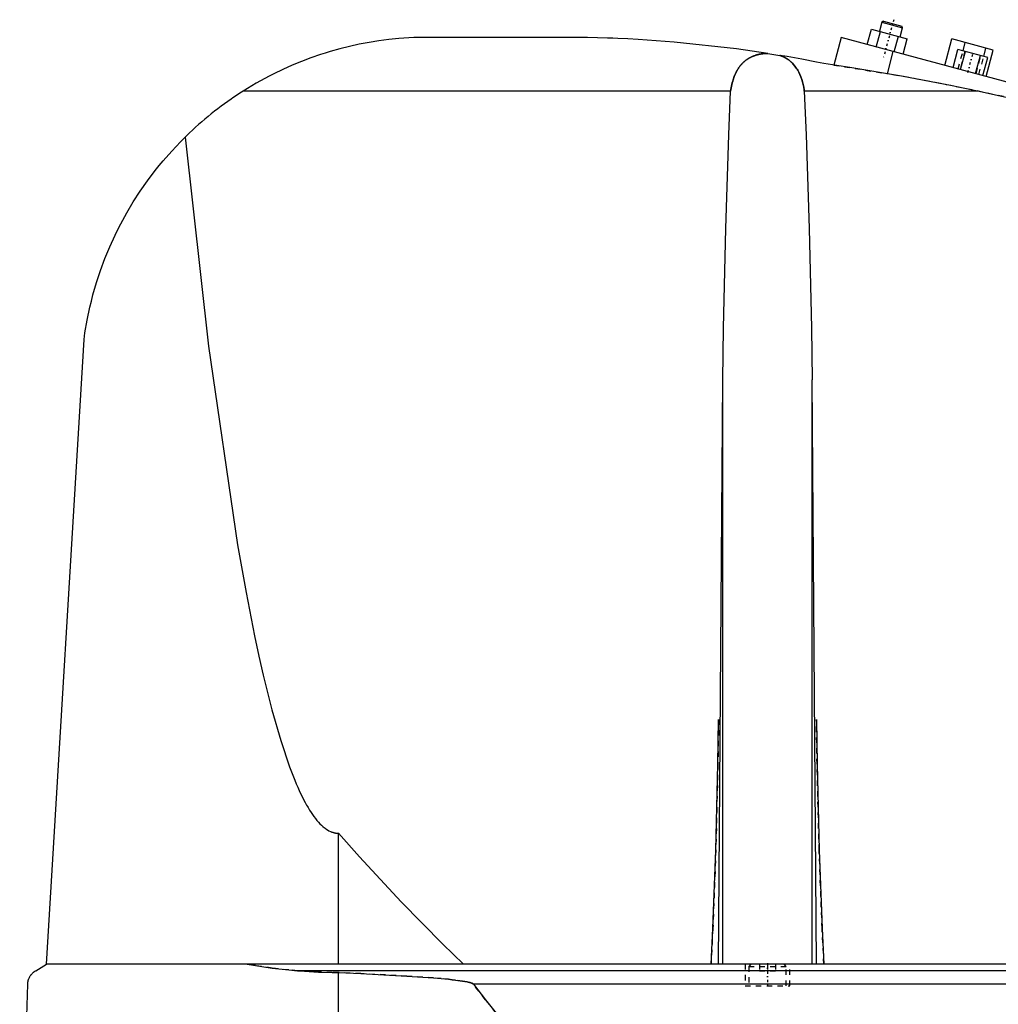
# Model space of a CAD drawing. Extents: x -168 to 502, y -1 to 861.
# Tile 6 of 7: x 100 to 283, y 446 to 630. Entities that reach past the tile are written whole.
import ezdxf

# ---------------------------------------------------------------- set-up
doc = ezdxf.new("R2010")
doc.units = 0
doc.linetypes.add('CENTER', pattern=[1.5, 0.45, -0.5, 0.05, -0.5])
doc.linetypes.add('DASHED', pattern=[2, 1, -1])
for name, color, linetype in [('AM_0', 7, 'CONTINUOUS'), ('AM_3', 7, 'DASHED'), ('AM_7', 7, 'CENTER')]:
    doc.layers.add(name, color=color, linetype=linetype)

msp = doc.modelspace()

# ---------------------------------------------------------------- linework, layer by layer
at = {"layer": 'AM_0', "color": 7, "linetype": 'CONTINUOUS'}
for p, q in [((261.34, 629.35), (260.89, 627.66)), ((261.65, 629.53), (261.34, 629.35)), ((261.34, 629.35), (265.21, 628.32)), ((261.65, 629.53), (265.03, 628.62)), ((265.21, 628.32), (265.03, 628.62)), ((258.61, 625.17), (259.39, 628.06)), ((259.39, 628.06), (266.08, 626.27)), ((260.29, 624.72), (261.06, 627.62)), ((263.63, 623.82), (264.41, 626.72)), ((264.75, 626.63), (265.21, 628.32)), ((205.5, 626.5), (174, 626.5)), ((253.75, 626.47), (252.38, 621.36)), ((360, 598), (253.75, 626.47)), ((265.3, 623.37), (266.08, 626.27)), ((273.07, 621.29), (274.39, 626.22)), ((282.11, 624.15), (274.39, 626.22)), ((276.48, 624), (276.89, 625.55)), ((240.04, 623.52), (242.28, 623.16)), ((263.41, 623.88), (262.3, 619.74)), ((274.62, 620.88), (275.53, 624.26)), ((281.11, 622.76), (275.53, 624.26)), ((276.02, 620.5), (276.93, 623.88)), ((278.81, 619.76), (279.71, 623.14)), ((280.34, 622.97), (280.76, 624.51)), ((280.79, 619.22), (282.11, 624.15)), ((280.2, 619.38), (281.11, 622.76)), ((233.13, 616.5), (142.19, 616.5)), ((279.16, 616.5), (246.87, 616.5)), ((105.5, 453.55), (112.5, 570.12)), ((230.88, 453.55), (231.67, 562.62)), ((231.67, 453.55), (231.67, 562.62)), ((249.12, 453.55), (248.33, 562.62)), ((248.33, 453.55), (248.33, 562.62)), ((160, 453.55), (160, 477.99)), ((103.5, 452.35), (105.5, 453.55)), ((497, 453.55), (105.5, 453.55)), ((362.76, 452.35), (152.3, 452.35)), ((160, 393), (160, 451.99)), ((100.5, 393), (102, 449.85)), ((331.04, 449.85), (185.14, 449.85))]:
    msp.add_line(p, q, dxfattribs=at)
for points in [[(174, 626.5, 0), (173.07, 626.45, 0), (171.22, 626.31, 0), (169.37, 626.12, 0), (168.44, 626.01, 0), (167.52, 625.88, 0), (165.68, 625.58, 0), (163.84, 625.23, 0), (162.01, 624.83, 0), (160.2, 624.37, 0), (158.39, 623.86, 0), (157.49, 623.59, 0), (156.6, 623.3, 0), (154.82, 622.69, 0), (153.05, 622.02, 0), (151.31, 621.3, 0), (149.59, 620.54, 0), (147.9, 619.72, 0), (147.06, 619.29, 0), (146.23, 618.86, 0), (144.59, 617.95, 0), (142.98, 616.99, 0), (142.19, 616.5, 0)], [(240.04, 623.52, 0), (234.21, 624.36, 0), (222.58, 625.63, 0), (215.86, 626.11, 0), (213.96, 626.22, 0), (212.06, 626.3, 0), (211.12, 626.34, 0), (210.18, 626.38, 0), (208.3, 626.44, 0), (206.43, 626.48, 0), (205.5, 626.5, 0)], [(233.13, 616.5, 0), (233.17, 616.81, 0), (233.29, 617.42, 0), (233.43, 618.03, 0), (233.51, 618.33, 0), (233.6, 618.62, 0), (233.8, 619.2, 0), (233.93, 619.52, 0), (233.97, 619.61, 0), (234.01, 619.71, 0), (234.03, 619.75, 0), (234.05, 619.8, 0), (234.09, 619.88, 0), (234.13, 619.97, 0), (234.18, 620.06, 0), (234.22, 620.15, 0), (234.27, 620.23, 0), (234.29, 620.28, 0), (234.32, 620.32, 0), (234.37, 620.4, 0), (234.42, 620.49, 0), (234.47, 620.57, 0), (234.52, 620.65, 0), (234.57, 620.73, 0), (234.6, 620.77, 0), (234.62, 620.81, 0), (234.68, 620.89, 0), (234.73, 620.97, 0), (234.79, 621.05, 0), (234.85, 621.12, 0), (234.91, 621.2, 0), (234.93, 621.24, 0), (234.96, 621.27, 0), (235.03, 621.35, 0), (235.09, 621.42, 0), (235.12, 621.45, 0), (235.15, 621.49, 0), (235.21, 621.56, 0), (235.28, 621.63, 0), (235.31, 621.66, 0), (235.34, 621.7, 0), (235.41, 621.76, 0), (235.48, 621.83, 0), (235.55, 621.89, 0), (235.62, 621.96, 0), (235.69, 622.02, 0), (235.73, 622.05, 0), (235.76, 622.08, 0), (235.84, 622.14, 0), (235.91, 622.2, 0), (235.99, 622.26, 0), (236.06, 622.31, 0), (236.14, 622.37, 0), (236.18, 622.39, 0), (236.22, 622.42, 0), (236.3, 622.47, 0), (236.38, 622.53, 0), (236.46, 622.58, 0), (236.54, 622.63, 0), (236.63, 622.68, 0), (236.67, 622.7, 0), (236.72, 622.72, 0), (236.81, 622.77, 0), (236.9, 622.82, 0), (236.99, 622.86, 0), (237.08, 622.91, 0), (237.18, 622.95, 0), (237.22, 622.97, 0), (237.27, 622.99, 0), (237.37, 623.03, 0), (237.47, 623.07, 0), (237.57, 623.1, 0), (237.67, 623.14, 0), (237.77, 623.17, 0), (237.82, 623.19, 0), (237.87, 623.21, 0), (237.97, 623.24, 0), (238.08, 623.27, 0), (238.13, 623.28, 0), (238.18, 623.29, 0), (238.29, 623.32, 0), (238.39, 623.34, 0), (238.45, 623.36, 0), (238.5, 623.37, 0), (238.6, 623.39, 0), (238.71, 623.41, 0), (238.82, 623.43, 0), (238.93, 623.44, 0), (239.03, 623.46, 0), (239.09, 623.46, 0), (239.14, 623.47, 0), (239.25, 623.48, 0), (239.35, 623.49, 0), (239.46, 623.5, 0), (239.57, 623.51, 0), (239.67, 623.51, 0), (239.72, 623.51, 0), (239.78, 623.52, 0), (239.88, 623.52, 0), (239.98, 623.52, 0), (240.04, 623.52, 0)], [(250.5, 621.65, 0), (249.14, 621.92, 0), (246.4, 622.44, 0), (243.66, 622.92, 0), (242.28, 623.16, 0)], [(242.28, 623.16, 0), (242.32, 623.14, 0), (242.4, 623.11, 0), (242.48, 623.09, 0), (242.52, 623.07, 0), (242.56, 623.06, 0), (242.64, 623.03, 0), (242.72, 622.99, 0), (242.79, 622.96, 0), (242.87, 622.93, 0), (242.94, 622.89, 0), (242.98, 622.88, 0), (243.02, 622.86, 0), (243.09, 622.82, 0), (243.16, 622.79, 0), (243.24, 622.75, 0), (243.31, 622.71, 0), (243.37, 622.67, 0), (243.41, 622.65, 0), (243.44, 622.63, 0), (243.51, 622.59, 0), (243.58, 622.55, 0), (243.61, 622.53, 0), (243.64, 622.51, 0), (243.71, 622.47, 0), (243.77, 622.43, 0), (243.8, 622.41, 0), (243.83, 622.39, 0), (243.89, 622.34, 0), (243.96, 622.3, 0), (244.02, 622.25, 0), (244.08, 622.21, 0), (244.14, 622.16, 0), (244.17, 622.14, 0), (244.19, 622.11, 0), (244.25, 622.07, 0), (244.31, 622.02, 0), (244.37, 621.97, 0), (244.42, 621.92, 0), (244.48, 621.87, 0), (244.51, 621.84, 0), (244.53, 621.82, 0), (244.59, 621.76, 0), (244.64, 621.71, 0), (244.82, 621.52, 0), (245.11, 621.17, 0), (245.38, 620.8, 0), (245.51, 620.61, 0), (245.63, 620.41, 0), (245.85, 620, 0), (246.05, 619.57, 0), (246.23, 619.13, 0), (246.39, 618.67, 0), (246.53, 618.2, 0), (246.59, 617.96, 0), (246.65, 617.72, 0), (246.75, 617.24, 0), (246.84, 616.75, 0), (246.87, 616.5, 0)], [(279.16, 616.5, 0), (274.48, 617.46, 0), (264.99, 619.26, 0), (255.36, 620.9, 0), (250.5, 621.65, 0)], [(142.19, 616.5, 0), (141.86, 616.29, 0), (141.22, 615.87, 0), (140.58, 615.45, 0), (140.26, 615.23, 0), (139.94, 615.01, 0), (139.31, 614.57, 0), (138.68, 614.12, 0), (138.06, 613.66, 0), (137.45, 613.2, 0), (136.84, 612.73, 0), (136.53, 612.49, 0), (136.23, 612.25, 0), (135.64, 611.76, 0), (135.04, 611.27, 0), (134.46, 610.77, 0), (133.88, 610.26, 0), (133.3, 609.75, 0), (133.02, 609.49, 0), (132.73, 609.23, 0), (132.17, 608.7, 0), (131.62, 608.16, 0), (131.34, 607.89, 0)], [(231.67, 562.62, 0), (231.81, 572.23, 0), (232.22, 590.84, 0), (232.79, 608.3, 0), (233.13, 616.5, 0)], [(246.87, 616.5, 0), (247.21, 608.3, 0), (247.78, 590.84, 0), (248.19, 572.23, 0), (248.33, 562.62, 0)], [(355.5, 594, 0), (343.04, 598.59, 0), (317.78, 606.77, 0), (292.11, 613.6, 0), (279.16, 616.5, 0)], [(112.5, 570.12, 0), (112.68, 571.35, 0), (113.09, 573.77, 0), (113.59, 576.15, 0), (113.87, 577.32, 0), (114.17, 578.48, 0), (114.84, 580.78, 0), (115.58, 583.04, 0), (116.41, 585.26, 0), (117.31, 587.44, 0), (118.29, 589.59, 0), (118.8, 590.65, 0), (119.34, 591.7, 0), (120.48, 593.78, 0), (121.68, 595.81, 0), (122.97, 597.8, 0), (124.33, 599.75, 0), (125.76, 601.65, 0), (126.51, 602.58, 0), (127.27, 603.5, 0), (128.85, 605.3, 0), (130.49, 607.04, 0), (131.34, 607.89, 0)], [(131.34, 607.89, 0), (135.75, 568.88, 0), (141.14, 531.79, 0), (142.72, 522.92, 0), (144.32, 514.82, 0), (145.13, 511.07, 0), (145.93, 507.52, 0), (147.56, 501.01, 0), (149.19, 495.3, 0), (150.84, 490.39, 0), (151.8, 487.91, 0), (152.08, 487.25, 0), (152.36, 486.61, 0), (152.49, 486.3, 0), (152.63, 486, 0), (152.91, 485.4, 0), (153.19, 484.84, 0), (153.46, 484.29, 0), (153.74, 483.76, 0), (154.02, 483.26, 0), (154.16, 483.02, 0), (154.29, 482.79, 0), (154.57, 482.33, 0), (154.85, 481.9, 0), (154.99, 481.69, 0), (155.13, 481.49, 0), (155.4, 481.1, 0), (155.68, 480.73, 0), (155.82, 480.56, 0), (155.96, 480.39, 0), (156.24, 480.07, 0), (156.52, 479.78, 0), (156.8, 479.5, 0), (157.07, 479.25, 0), (157.35, 479.02, 0), (157.49, 478.92, 0), (157.63, 478.82, 0), (157.91, 478.63, 0), (158.19, 478.47, 0), (158.47, 478.34, 0), (158.63, 478.27, 0), (158.68, 478.25, 0), (158.72, 478.23, 0), (158.75, 478.22, 0), (158.77, 478.22, 0), (158.82, 478.2, 0), (158.86, 478.18, 0), (158.91, 478.17, 0), (158.95, 478.15, 0), (159, 478.14, 0), (159.02, 478.13, 0), (159.05, 478.13, 0), (159.09, 478.11, 0), (159.14, 478.1, 0), (159.16, 478.1, 0), (159.19, 478.09, 0), (159.23, 478.08, 0), (159.28, 478.07, 0), (159.3, 478.06, 0), (159.33, 478.06, 0), (159.37, 478.05, 0), (159.42, 478.04, 0), (159.47, 478.03, 0), (159.51, 478.03, 0), (159.56, 478.02, 0), (159.58, 478.02, 0), (159.6, 478.02, 0), (159.65, 478.01, 0), (159.7, 478.01, 0), (159.74, 478, 0), (159.79, 478, 0), (159.84, 478, 0), (159.86, 478, 0), (159.88, 477.99, 0), (159.93, 477.99, 0), (159.98, 477.99, 0), (160, 477.99, 0)], [(229.47, 453.55, 0), (229.81, 460.22, 0), (230.36, 474.87, 0), (230.75, 490.89, 0), (230.88, 499.25, 0)], [(249.12, 499.25, 0), (249.25, 490.89, 0), (249.64, 474.87, 0), (250.19, 460.22, 0), (250.53, 453.55, 0)], [(160, 477.99, 0), (163.89, 473.61, 0), (171.66, 465.22, 0), (179.43, 457.32, 0), (183.32, 453.55, 0)], [(102, 449.85, 0), (102, 449.85, 0), (102, 449.86, 0), (102, 449.87, 0), (102, 449.88, 0), (102, 449.88, 0), (102, 449.89, 0), (102, 449.9, 0), (102, 449.91, 0), (102, 449.92, 0), (102, 449.93, 0), (102, 449.93, 0), (102, 449.94, 0), (102, 449.95, 0), (102.01, 449.96, 0), (102.01, 449.97, 0), (102.01, 449.97, 0), (102.01, 449.98, 0), (102.01, 449.99, 0), (102.01, 449.99, 0), (102.01, 450, 0), (102.01, 450.01, 0), (102.01, 450.02, 0), (102.01, 450.04, 0), (102.02, 450.09, 0), (102.02, 450.15, 0), (102.03, 450.2, 0), (102.04, 450.24, 0), (102.05, 450.29, 0), (102.05, 450.31, 0), (102.06, 450.34, 0), (102.06, 450.38, 0), (102.07, 450.42, 0), (102.08, 450.46, 0), (102.09, 450.5, 0), (102.1, 450.53, 0), (102.11, 450.55, 0), (102.11, 450.57, 0), (102.12, 450.61, 0), (102.13, 450.64, 0), (102.14, 450.66, 0), (102.14, 450.67, 0), (102.16, 450.71, 0), (102.17, 450.74, 0), (102.17, 450.76, 0), (102.18, 450.77, 0), (102.19, 450.81, 0), (102.2, 450.84, 0), (102.25, 450.94, 0), (102.32, 451.11, 0), (102.4, 451.26, 0), (102.48, 451.39, 0), (102.57, 451.51, 0), (102.61, 451.56, 0), (102.65, 451.62, 0), (102.74, 451.72, 0), (102.83, 451.82, 0), (102.93, 451.92, 0), (103.02, 452.01, 0), (103.12, 452.09, 0), (103.18, 452.13, 0), (103.23, 452.17, 0), (103.33, 452.25, 0), (103.44, 452.32, 0), (103.5, 452.35, 0)], [(142.93, 453.55, 0), (144.47, 453.29, 0), (147.58, 452.84, 0), (150.72, 452.49, 0), (152.3, 452.35, 0)], [(152.3, 452.35, 0), (153.62, 452.25, 0), (156.22, 452.09, 0), (158.77, 452, 0), (160, 451.99, 0)], [(160, 451.99, 0), (164.12, 451.81, 0), (172.73, 451.35, 0), (177.71, 451, 0), (179.1, 450.88, 0), (180.47, 450.74, 0), (181.15, 450.67, 0), (181.81, 450.59, 0), (183.13, 450.41, 0), (183.95, 450.26, 0), (184.18, 450.21, 0), (184.41, 450.15, 0), (184.52, 450.12, 0), (184.63, 450.09, 0), (184.76, 450.05, 0), (184.79, 450.04, 0), (184.83, 450.02, 0), (184.84, 450.02, 0), (184.86, 450.01, 0), (184.9, 450, 0), (184.93, 449.98, 0), (184.96, 449.97, 0), (185, 449.95, 0), (185.03, 449.93, 0), (185.05, 449.92, 0), (185.07, 449.91, 0), (185.08, 449.9, 0), (185.09, 449.89, 0), (185.09, 449.89, 0), (185.1, 449.89, 0), (185.1, 449.89, 0), (185.11, 449.88, 0), (185.11, 449.88, 0), (185.12, 449.87, 0), (185.12, 449.87, 0), (185.12, 449.87, 0), (185.13, 449.86, 0), (185.13, 449.86, 0), (185.13, 449.86, 0), (185.14, 449.85, 0), (185.14, 449.85, 0)], [(185.14, 449.85, 0), (187.39, 446.93, 0), (191.88, 441.33, 0), (196.37, 436.03, 0), (198.61, 433.49, 0), (200.86, 431.03, 0), (205.35, 426.34, 0), (209.84, 421.96, 0), (214.33, 417.88, 0), (218.83, 414.11, 0), (223.32, 410.65, 0), (225.56, 409.03, 0), (227.81, 407.49, 0), (232.3, 404.64, 0), (236.8, 402.09, 0), (241.29, 399.85, 0), (245.78, 397.92, 0), (250.27, 396.29, 0), (252.52, 395.59, 0), (254.77, 394.97, 0), (259.26, 393.95, 0), (263.75, 393.24, 0), (266, 393, 0)]]:
    msp.add_polyline3d(points, dxfattribs=at)
at = {"layer": 'AM_3', "color": 6, "linetype": 'DASHED'}
for p, q in [((275.57, 620.62), (276.48, 624)), ((276.82, 623.91), (275.92, 620.53)), ((278.91, 619.73), (279.82, 623.11)), ((279.44, 619.59), (280.34, 622.97)), ((252.38, 621.36), (262.3, 619.74)), ((235.85, 453.55), (235.85, 449.55)), ((236.9, 453.55), (236.5, 453.15)), ((236.5, 453.15), (236.5, 449.55)), ((236.5, 453.15), (243.5, 453.15)), ((238.5, 453.55), (238.5, 452.3)), ((238.5, 452.3), (241.5, 452.3)), ((240, 453.55), (240, 452.3)), ((241.5, 453.55), (241.5, 452.3)), ((243.5, 453.15), (243.1, 453.55)), ((243.5, 449.55), (243.5, 453.15)), ((244.15, 449.55), (244.15, 453.55)), ((235.85, 449.55), (244.15, 449.55))]:
    msp.add_line(p, q, dxfattribs=at)
for points in [[(240.04, 623.52, 0), (239.98, 623.52, 0), (239.88, 623.52, 0), (239.78, 623.52, 0), (239.72, 623.51, 0), (239.67, 623.51, 0), (239.57, 623.51, 0), (239.46, 623.5, 0), (239.35, 623.49, 0), (239.25, 623.48, 0), (239.14, 623.47, 0), (239.09, 623.46, 0), (239.03, 623.46, 0), (238.93, 623.44, 0), (238.82, 623.43, 0), (238.71, 623.41, 0), (238.6, 623.39, 0), (238.5, 623.37, 0), (238.45, 623.36, 0), (238.39, 623.34, 0), (238.29, 623.32, 0), (238.18, 623.29, 0), (238.13, 623.28, 0), (238.08, 623.27, 0), (237.97, 623.24, 0), (237.87, 623.21, 0), (237.82, 623.19, 0), (237.77, 623.17, 0), (237.67, 623.14, 0), (237.57, 623.1, 0), (237.47, 623.07, 0), (237.37, 623.03, 0), (237.27, 622.99, 0), (237.22, 622.97, 0), (237.18, 622.95, 0), (237.08, 622.91, 0), (236.99, 622.86, 0), (236.9, 622.82, 0), (236.81, 622.77, 0), (236.72, 622.72, 0), (236.67, 622.7, 0), (236.63, 622.68, 0), (236.54, 622.63, 0), (236.46, 622.58, 0), (236.38, 622.53, 0), (236.3, 622.47, 0), (236.22, 622.42, 0), (236.18, 622.39, 0), (236.14, 622.37, 0), (236.06, 622.31, 0), (235.99, 622.26, 0), (235.91, 622.2, 0), (235.84, 622.14, 0), (235.76, 622.08, 0), (235.73, 622.05, 0), (235.69, 622.02, 0), (235.62, 621.96, 0), (235.55, 621.89, 0), (235.48, 621.83, 0), (235.41, 621.76, 0), (235.34, 621.7, 0), (235.31, 621.66, 0), (235.28, 621.63, 0), (235.21, 621.56, 0), (235.15, 621.49, 0), (235.12, 621.45, 0), (235.09, 621.42, 0), (235.03, 621.35, 0), (234.96, 621.27, 0), (234.93, 621.24, 0), (234.91, 621.2, 0), (234.85, 621.12, 0), (234.79, 621.05, 0), (234.73, 620.97, 0), (234.68, 620.89, 0), (234.62, 620.81, 0), (234.6, 620.77, 0), (234.57, 620.73, 0), (234.52, 620.65, 0), (234.47, 620.57, 0), (234.42, 620.49, 0), (234.37, 620.4, 0), (234.32, 620.32, 0), (234.29, 620.28, 0), (234.27, 620.23, 0), (234.22, 620.15, 0), (234.18, 620.06, 0), (234.13, 619.97, 0), (234.09, 619.88, 0), (234.05, 619.8, 0), (234.03, 619.75, 0), (234.01, 619.71, 0), (233.97, 619.61, 0), (233.93, 619.52, 0), (233.8, 619.2, 0), (233.6, 618.62, 0), (233.51, 618.33, 0), (233.43, 618.03, 0), (233.29, 617.42, 0), (233.17, 616.81, 0), (233.13, 616.5, 0)], [(246.87, 616.5, 0), (246.84, 616.75, 0), (246.75, 617.24, 0), (246.65, 617.72, 0), (246.59, 617.96, 0), (246.53, 618.2, 0), (246.39, 618.67, 0), (246.23, 619.13, 0), (246.05, 619.57, 0), (245.85, 620, 0), (245.63, 620.41, 0), (245.51, 620.61, 0), (245.38, 620.8, 0), (245.11, 621.17, 0), (244.82, 621.52, 0), (244.64, 621.71, 0), (244.59, 621.76, 0), (244.53, 621.82, 0), (244.51, 621.84, 0), (244.48, 621.87, 0), (244.42, 621.92, 0), (244.37, 621.97, 0), (244.31, 622.02, 0), (244.25, 622.07, 0), (244.19, 622.11, 0), (244.17, 622.14, 0), (244.14, 622.16, 0), (244.08, 622.21, 0), (244.02, 622.25, 0), (243.96, 622.3, 0), (243.89, 622.34, 0), (243.83, 622.39, 0), (243.8, 622.41, 0), (243.77, 622.43, 0), (243.71, 622.47, 0), (243.64, 622.51, 0), (243.61, 622.53, 0), (243.58, 622.55, 0), (243.51, 622.59, 0), (243.44, 622.63, 0), (243.41, 622.65, 0), (243.37, 622.67, 0), (243.31, 622.71, 0), (243.24, 622.75, 0), (243.16, 622.79, 0), (243.09, 622.82, 0), (243.02, 622.86, 0), (242.98, 622.88, 0), (242.94, 622.89, 0), (242.87, 622.93, 0), (242.79, 622.96, 0), (242.72, 622.99, 0), (242.64, 623.03, 0), (242.56, 623.06, 0), (242.52, 623.07, 0), (242.48, 623.09, 0), (242.4, 623.11, 0), (242.32, 623.14, 0), (242.28, 623.16, 0)], [(230.88, 499.25, 0), (230.75, 490.89, 0), (230.36, 474.87, 0), (229.81, 460.22, 0), (229.47, 453.55, 0)], [(250.53, 453.55, 0), (250.19, 460.22, 0), (249.64, 474.87, 0), (249.25, 490.89, 0), (249.12, 499.25, 0)], [(152.3, 452.35, 0), (150.72, 452.49, 0), (147.58, 452.84, 0), (144.47, 453.29, 0), (142.93, 453.55, 0)], [(160, 451.99, 0), (158.77, 452, 0), (156.22, 452.09, 0), (153.62, 452.25, 0), (152.3, 452.35, 0)], [(185.14, 449.85, 0), (185.14, 449.85, 0), (185.13, 449.86, 0), (185.13, 449.86, 0), (185.13, 449.86, 0), (185.12, 449.87, 0), (185.12, 449.87, 0), (185.12, 449.87, 0), (185.11, 449.88, 0), (185.11, 449.88, 0), (185.1, 449.89, 0), (185.1, 449.89, 0), (185.09, 449.89, 0), (185.09, 449.89, 0), (185.08, 449.9, 0), (185.07, 449.91, 0), (185.05, 449.92, 0), (185.03, 449.93, 0), (185, 449.95, 0), (184.96, 449.97, 0), (184.93, 449.98, 0), (184.9, 450, 0), (184.86, 450.01, 0), (184.84, 450.02, 0), (184.83, 450.02, 0), (184.79, 450.04, 0), (184.76, 450.05, 0), (184.63, 450.09, 0), (184.52, 450.12, 0), (184.41, 450.15, 0), (184.18, 450.21, 0), (183.95, 450.26, 0), (183.13, 450.41, 0), (181.81, 450.59, 0), (181.15, 450.67, 0), (180.47, 450.74, 0), (179.1, 450.88, 0), (177.71, 451, 0), (172.73, 451.35, 0), (164.12, 451.81, 0), (160, 451.99, 0)], [(266, 393, 0), (263.75, 393.24, 0), (259.26, 393.95, 0), (254.77, 394.97, 0), (252.52, 395.59, 0), (250.27, 396.29, 0), (245.78, 397.92, 0), (241.29, 399.85, 0), (236.8, 402.09, 0), (232.3, 404.64, 0), (227.81, 407.49, 0), (225.56, 409.03, 0), (223.32, 410.65, 0), (218.83, 414.11, 0), (214.33, 417.88, 0), (209.84, 421.96, 0), (205.35, 426.34, 0), (200.86, 431.03, 0), (198.61, 433.49, 0), (196.37, 436.03, 0), (191.88, 441.33, 0), (187.39, 446.93, 0), (185.14, 449.85, 0)]]:
    msp.add_polyline3d(points, dxfattribs=at)
msp.add_arc((176.43, 127.17), 500, 69.7837, 80.111, dxfattribs=at)
at = {"layer": 'AM_7', "color": 4, "linetype": 'CENTER'}
for p, q in [((263.54, 629.82), (261.67, 622.84)), ((277.37, 619.96), (278.36, 623.68)), ((240, 453.75), (240, 449.35))]:
    msp.add_line(p, q, dxfattribs=at)

doc.saveas('drawing.dxf')
